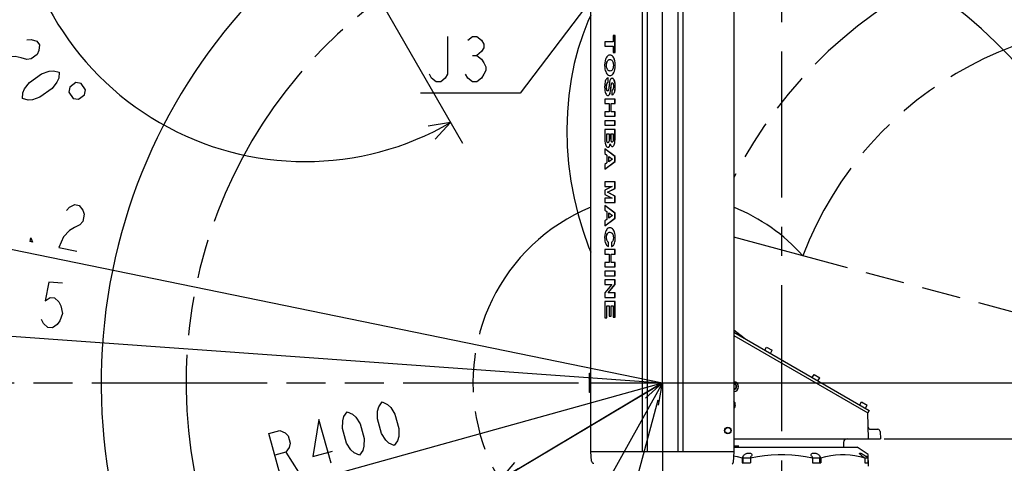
# Model space of a CAD drawing. Header units: millimetres. Extents: x 0 to 594, y 0 to 420.
# Tile 24 of 35: x 269 to 351, y 292 to 329. Entities that reach past the tile are written whole.
import ezdxf

# ---------------------------------------------------------------- set-up
doc = ezdxf.new("R2010")
doc.units = ezdxf.units.MM
doc.header["$LTSCALE"] = 32.67
doc.linetypes.add('CENTER', pattern=[0.6, 0.375, -0.075, 0.075, -0.075])
doc.linetypes.add('PHANTOM', pattern=[0.8, 0.45, -0.05, 0.1, -0.05, 0.1, -0.05])
doc.layers.get('0').update_dxf_attribs({"linetype": 'CONTINUOUS'})
for name, color, linetype in [('CRV', 7, 'CONTINUOUS'), ('DEFAULT_1', 7, 'CENTER'), ('DEFAULT_3', 7, 'PHANTOM'), ('DRA_ITEM', 7, 'CONTINUOUS'), ('DRIV_DIM', 7, 'CONTINUOUS')]:
    doc.layers.add(name, color=color, linetype=linetype)
doc.styles.get("Standard").update_dxf_attribs({"font": 'txt', "width": 0.8})
doc.dimstyles.new('DIMSTYLE_1', dxfattribs={"dimtxt": 3.8, "dimasz": 1.8, "dimexe": 0.18, "dimexo": 0.0625, "dimgap": 0.09, "dimtad": 1, "dimdec": 1, "dimlfac": 10, "dimdsep": 46, "dimtxsty": 'STANDARD', "dimblk": 'OPEN', "dimblk1": 'OPEN', "dimblk2": 'OPEN', "dimcen": 0.09, "dimadec": 0, "dimazin": 0, "dimtp": 0.1, "dimtm": 0.1, "dimtfac": 1, "dimtdec": 1, "dimtofl": 0, "dimtmove": 0, "dimatfit": 3, "dimldrblk": 'OPEN', "dimfxl": 1, "dimtolj": 1, "dimarcsym": 0})
doc.dimstyles.new('DIMSTYLE_2', dxfattribs={"dimtxt": 3.8, "dimasz": 1.8, "dimexe": 0.18, "dimexo": 0.0625, "dimgap": 0.09, "dimtad": 1, "dimdec": 3, "dimlfac": 10, "dimdsep": 46, "dimtxsty": 'STANDARD', "dimblk": 'OPEN', "dimblk1": 'OPEN', "dimblk2": 'OPEN', "dimcen": 0.09, "dimadec": 0, "dimazin": 0, "dimtp": 0.001, "dimtm": 0.001, "dimtfac": 1, "dimtdec": 3, "dimtofl": 0, "dimtmove": 0, "dimatfit": 3, "dimldrblk": 'OPEN', "dimfxl": 1, "dimtolj": 1, "dimarcsym": 0})
doc.dimstyles.new('DIMSTYLE_4', dxfattribs={"dimtxt": 3.8, "dimasz": 1.8, "dimexe": 0.18, "dimexo": 0.0625, "dimgap": 0.09, "dimtad": 1, "dimdec": 1, "dimlfac": 10, "dimdsep": 46, "dimtxsty": 'STANDARD', "dimblk": 'OPEN', "dimblk1": 'OPEN', "dimblk2": 'OPEN', "dimcen": 0.09, "dimadec": 0, "dimazin": 0, "dimtp": 0.1, "dimtm": 0.1, "dimtfac": 1, "dimtdec": 1, "dimtofl": 0, "dimtmove": 0, "dimatfit": 3, "dimldrblk": 'OPEN', "dimfxl": 1, "dimtolj": 1, "dimarcsym": 0})
doc.dimstyles.new('DIMSTYLE_6', dxfattribs={"dimtxt": 3.8, "dimasz": 1.8, "dimexe": 0.18, "dimexo": 0.0625, "dimgap": 0.09, "dimtad": 1, "dimdec": 3, "dimlfac": 10, "dimdsep": 46, "dimtxsty": 'STANDARD', "dimblk": 'OPEN', "dimblk1": 'OPEN', "dimblk2": 'OPEN', "dimcen": 0.09, "dimadec": 0, "dimazin": 0, "dimtp": 0.5, "dimtm": 0.5, "dimtfac": 1, "dimtdec": 3, "dimtofl": 0, "dimtmove": 0, "dimatfit": 3, "dimldrblk": 'OPEN', "dimfxl": 1, "dimtolj": 1, "dimarcsym": 0})
doc.dimstyles.new('DIMSTYLE_8', dxfattribs={"dimtxt": 3.8, "dimasz": 1.8, "dimexe": 0.18, "dimexo": 0.0625, "dimgap": 0.09, "dimtad": 1, "dimdec": 3, "dimlfac": 10, "dimdsep": 46, "dimtxsty": 'STANDARD', "dimblk": 'OPEN', "dimblk1": 'OPEN', "dimblk2": 'OPEN', "dimcen": 0.09, "dimadec": 0, "dimazin": 0, "dimtp": 0.001, "dimtm": 0.001, "dimtfac": 1, "dimtdec": 3, "dimtofl": 0, "dimtmove": 0, "dimatfit": 3, "dimldrblk": 'OPEN', "dimfxl": 1, "dimtolj": 1, "dimarcsym": 0})

# ---------------------------------------------------------------- blocks, each defined once
blk = doc.blocks.new('_OPEN')
at = {"color": 0, "linetype": 'BYBLOCK'}
for p, q in [((0, 0), (-1, 0.342)), ((-1, -0.342), (0, 0)), ((-1, 0), (0, 0))]:
    blk.add_line(p, q, dxfattribs=at)
blk = doc.blocks.new('*D0')
at = {"layer": 'DRIV_DIM', "color": 2, "linetype": 'CONTINUOUS'}
for p, q in [((244.556, 299.887), (244.556, 402.206)), ((244.556, 400.206), (288.615, 400.206)), ((332.674, 400.206), (288.615, 400.206))]:
    blk.add_line(p, q, dxfattribs=at)
at = {"layer": 'DRIV_DIM', "color": 2, "linetype": 'CONTINUOUS', "xscale": 1.8, "yscale": 1.8, "zscale": 1.8, "rotation": 180}
blk.add_blockref('_OPEN', (244.556, 400.206), dxfattribs=at)
at = {"layer": 'DRIV_DIM', "color": 2, "linetype": 'CONTINUOUS', "xscale": 1.8, "yscale": 1.8, "zscale": 1.8}
blk.add_blockref('_OPEN', (332.674, 400.206), dxfattribs=at)
blk = doc.blocks.new('*D2')
at = {"layer": 'DRIV_DIM', "color": 2, "linetype": 'CONTINUOUS'}
for p, q in [((321.174, 376.505), (230.996, 376.505)), ((232.996, 376.505), (232.996, 321.446)), ((232.996, 266.387), (232.996, 321.446)), ((243.056, 266.387), (230.996, 266.387))]:
    blk.add_line(p, q, dxfattribs=at)
at = {"layer": 'DRIV_DIM', "color": 2, "linetype": 'CONTINUOUS', "xscale": 1.8, "yscale": 1.8, "zscale": 1.8}
for p, rotation in [((232.996, 376.505), 90), ((232.996, 266.387), 270)]:
    blk.add_blockref('_OPEN', p, dxfattribs=dict(at, rotation=rotation))
blk = doc.blocks.new('*D8')
at = {"layer": 'DRIV_DIM', "color": 2, "linetype": 'CONTINUOUS'}
blk.add_line((246.146, 314.069), (322.674, 298.387), dxfattribs=at)
at = {"layer": 'DRIV_DIM', "color": 2, "linetype": 'CONTINUOUS', "xscale": 1.8, "yscale": 1.8, "zscale": 1.8, "rotation": 168.419133}
blk.add_blockref('_OPEN', (246.146, 314.069), dxfattribs=at)
blk = doc.blocks.new('*D9')
at = {"layer": 'DRIV_DIM', "color": 2, "linetype": 'CONTINUOUS'}
for p, q in [((400.792, 381.394), (400.792, 402.206)), ((332.674, 400.206), (366.733, 400.206)), ((400.792, 400.206), (366.733, 400.206)), ((400.792, 299.887), (400.792, 369.379))]:
    blk.add_line(p, q, dxfattribs=at)
at = {"layer": 'DRIV_DIM', "color": 2, "linetype": 'CONTINUOUS', "xscale": 1.8, "yscale": 1.8, "zscale": 1.8, "rotation": 180}
blk.add_blockref('_OPEN', (332.674, 400.206), dxfattribs=at)
at = {"layer": 'DRIV_DIM', "color": 2, "linetype": 'CONTINUOUS', "xscale": 1.8, "yscale": 1.8, "zscale": 1.8}
blk.add_blockref('_OPEN', (400.792, 400.206), dxfattribs=at)
blk = doc.blocks.new('*D27')
at = {"layer": 'DRIV_DIM', "color": 2, "linetype": 'CONTINUOUS'}
for p, q in [((322.674, 299.887), (322.674, 359.653)), ((324.174, 298.387), (383.94, 298.387))]:
    blk.add_line(p, q, dxfattribs=at)
for points in [[(324.483, 358.242), (322.674, 357.653), (324.464, 357.01)], [(381.297, 300.177), (381.94, 298.387), (382.529, 300.196)]]:
    blk.add_lwpolyline(points, dxfattribs=at)
for start, end in [(45, 90), (0, 45)]:
    blk.add_arc((322.674, 298.387), 59.266, start, end, dxfattribs=at)
blk = doc.blocks.new('*D31')
at = {"layer": 'DRIV_DIM', "color": 2, "linetype": 'CONTINUOUS'}
for p, q in [((291.174, 341.387), (266.237, 341.387)), ((293.424, 340.088), (305.892, 318.492))]:
    blk.add_line(p, q, dxfattribs=at)
for points in [[(268.919, 339.611), (268.237, 341.387), (267.689, 339.565)], [(303.589, 318.838), (304.892, 320.224), (303.013, 319.926)]]:
    blk.add_lwpolyline(points, dxfattribs=at)
for start, end in [(180, 240), (240, 300)]:
    blk.add_arc((292.674, 341.387), 24.436, start, end, dxfattribs=at)
blk = doc.blocks.new('*D38')
at = {"layer": 'DRIV_DIM', "color": 2, "linetype": 'CONTINUOUS'}
blk.add_line((252.707, 303.395), (322.674, 298.387), dxfattribs=at)
at = {"layer": 'DRIV_DIM', "color": 2, "linetype": 'CONTINUOUS', "xscale": 1.8, "yscale": 1.8, "zscale": 1.8, "rotation": 175.905616}
blk.add_blockref('_OPEN', (252.707, 303.395), dxfattribs=at)
blk = doc.blocks.new('*D39')
at = {"layer": 'DRIV_DIM', "color": 2, "linetype": 'CONTINUOUS'}
blk.add_line((284.133, 287.683), (322.674, 298.387), dxfattribs=at)
at = {"layer": 'DRIV_DIM', "color": 2, "linetype": 'CONTINUOUS', "xscale": 1.8, "yscale": 1.8, "zscale": 1.8, "rotation": 195.521793}
blk.add_blockref('_OPEN', (284.133, 287.683), dxfattribs=at)
blk = doc.blocks.new('*D40')
at = {"layer": 'DRIV_DIM', "color": 2, "linetype": 'CONTINUOUS'}
for p, q in [((322.674, 298.387), (294.308, 281.48)), ((309.012, 290.244), (322.674, 298.387))]:
    blk.add_line(p, q, dxfattribs=at)
at = {"layer": 'DRIV_DIM', "color": 2, "linetype": 'CONTINUOUS', "xscale": 1.8, "yscale": 1.8, "zscale": 1.8, "rotation": 210.796434}
blk.add_blockref('_OPEN', (309.012, 290.244), dxfattribs=at)
blk = doc.blocks.new('*D42')
at = {"layer": 'DRIV_DIM', "color": 2, "linetype": 'CONTINUOUS'}
for p, q in [((341.298, 293.687), (403.312, 293.687)), ((401.312, 293.687), (401.312, 280.037)), ((401.312, 266.387), (401.312, 280.037)), ((417.953, 266.387), (399.312, 266.387))]:
    blk.add_line(p, q, dxfattribs=at)
at = {"layer": 'DRIV_DIM', "color": 2, "linetype": 'CONTINUOUS', "xscale": 1.8, "yscale": 1.8, "zscale": 1.8}
for p, rotation in [((401.312, 293.687), 90), ((401.312, 266.387), 270)]:
    blk.add_blockref('_OPEN', p, dxfattribs=dict(at, rotation=rotation))
blk = doc.blocks.new('*D43')
at = {"layer": 'DRIV_DIM', "color": 2, "linetype": 'CONTINUOUS'}
for p, q in [((331.876, 298.387), (411.127, 298.387)), ((409.127, 298.387), (409.127, 282.387)), ((409.127, 266.387), (409.127, 282.387)), ((417.953, 266.387), (407.127, 266.387))]:
    blk.add_line(p, q, dxfattribs=at)
at = {"layer": 'DRIV_DIM', "color": 2, "linetype": 'CONTINUOUS', "xscale": 1.8, "yscale": 1.8, "zscale": 1.8}
for p, rotation in [((409.127, 298.387), 90), ((409.127, 266.387), 270)]:
    blk.add_blockref('_OPEN', p, dxfattribs=dict(at, rotation=rotation))
blk = doc.blocks.new('*D44')
at = {"layer": 'DRIV_DIM', "color": 2, "linetype": 'CONTINUOUS'}
for p, q in [((328.674, 338.387), (411.127, 338.387)), ((409.127, 338.387), (409.127, 318.387)), ((409.127, 298.387), (409.127, 318.387)), ((331.876, 298.387), (411.127, 298.387))]:
    blk.add_line(p, q, dxfattribs=at)
at = {"layer": 'DRIV_DIM', "color": 2, "linetype": 'CONTINUOUS', "xscale": 1.8, "yscale": 1.8, "zscale": 1.8}
for p, rotation in [((409.127, 338.387), 90), ((409.127, 298.387), 270)]:
    blk.add_blockref('_OPEN', p, dxfattribs=dict(at, rotation=rotation))
blk = doc.blocks.new('*D48')
at = {"layer": 'DRIV_DIM', "color": 2, "linetype": 'CONTINUOUS'}
for p, q in [((322.674, 299.887), (322.674, 347.511)), ((322.286, 296.938), (309.96, 250.936))]:
    blk.add_line(p, q, dxfattribs=at)
for points in [[(320.886, 344.861), (322.674, 345.511), (320.862, 346.092)], [(308.577, 252.776), (310.477, 252.868), (308.918, 253.959)]]:
    blk.add_lwpolyline(points, dxfattribs=at)
for start, end in [(90, 172.5), (172.5, 255)]:
    blk.add_arc((322.674, 298.387), 47.124, start, end, dxfattribs=at)

msp = doc.modelspace()

# ---------------------------------------------------------------- linework, layer by layer
at = {"color": 7, "linetype": 'CONTINUOUS'}
for p, q in [((316.67391, 292.63681), (316.67391, 342.63681)), ((320.96391, 342.63681), (320.96391, 292.63681)), ((321.38391, 342.63681), (321.38391, 292.63681)), ((323.96391, 342.63681), (323.96391, 292.63681)), ((324.38391, 342.63681), (324.38391, 292.63681)), ((328.67391, 342.63681), (328.67391, 292.63681)), ((318.54006, 327.54209), (318.54006, 327.00697)), ((318.69921, 327.54209), (318.54006, 327.54209)), ((318.69214, 326.10282), (318.69214, 327.54209)), ((318.69921, 326.10282), (318.69921, 327.54209)), ((317.84361, 327.00697), (317.84361, 326.63793)), ((318.54006, 327.00697), (317.84361, 327.00697)), ((317.84361, 326.63793), (318.54006, 326.63793)), ((318.54006, 326.63793), (318.54006, 326.10282)), ((318.34221, 325.87756), (318.26183, 325.88754)), ((318.54006, 326.10282), (318.69921, 326.10282)), ((318.02824, 325.31864), (318.05806, 325.38442)), ((318.63534, 325.54482), (318.58717, 325.65474)), ((318.08972, 324.63471), (318.05632, 324.6836)), ((318.3327, 324.55206), (318.27565, 324.54546)), ((318.55696, 324.3377), (318.60128, 324.41629)), ((317.99858, 323.3993), (318.01292, 323.46566)), ((318.07968, 323.57737), (318.11567, 323.59948)), ((318.1086, 323.59948), (318.1086, 323.96852)), ((318.11567, 323.96852), (318.1086, 323.96852)), ((318.11567, 323.59948), (318.1086, 323.59948)), ((318.11567, 323.59948), (318.11567, 323.96852)), ((318.37874, 323.34821), (318.38902, 323.4213)), ((318.41185, 323.51097), (318.42609, 323.54062)), ((318.41902, 323.54062), (318.4301, 323.55511)), ((318.42609, 323.54062), (318.43717, 323.55511)), ((318.49158, 323.92887), (318.44847, 323.93531)), ((318.66544, 323.67517), (318.63799, 323.75694)), ((318.01923, 322.92218), (318.00504, 322.95877)), ((318.08374, 322.87188), (318.07055, 322.87417)), ((318.09913, 322.87481), (318.08037, 322.87124)), ((318.20883, 322.54694), (318.23579, 322.5817)), ((318.26443, 322.63827), (318.27841, 322.67606)), ((318.43637, 322.92044), (318.43637, 322.5514)), ((318.54207, 322.59239), (318.5719, 322.62152)), ((318.62546, 322.70535), (318.64773, 322.75598)), ((317.84361, 322.19835), (317.84361, 321.8293)), ((318.69921, 322.19835), (317.84361, 322.19835)), ((317.84361, 321.8293), (318.2169, 321.8293)), ((318.2169, 321.8293), (318.2169, 321.12689)), ((318.36898, 321.12689), (318.36898, 321.8293)), ((318.36898, 321.8293), (318.69921, 321.8293)), ((318.37605, 321.12689), (318.37605, 321.8293)), ((318.69214, 321.8293), (318.69214, 322.19835)), ((318.69921, 321.8293), (318.69921, 322.19835)), ((317.84361, 321.12689), (317.84361, 320.75785)), ((318.2169, 321.12689), (317.84361, 321.12689)), ((318.69921, 321.12689), (318.36898, 321.12689)), ((318.69214, 320.75785), (318.69214, 321.12689)), ((318.69921, 320.75785), (318.69921, 321.12689)), ((317.84361, 320.75785), (318.69921, 320.75785)), ((317.84361, 320.38266), (317.84361, 320.01361)), ((318.69921, 320.38266), (317.84361, 320.38266)), ((317.84361, 320.01361), (318.69921, 320.01361)), ((318.69214, 320.01361), (318.69214, 320.38266)), ((318.69921, 320.01361), (318.69921, 320.38266)), ((317.84361, 319.64334), (317.84361, 318.84621)), ((318.69921, 319.64334), (317.84361, 319.64334)), ((317.99569, 318.89295), (317.99569, 319.2743)), ((317.99569, 319.2743), (318.20307, 319.2743)), ((318.00276, 318.89295), (318.00276, 319.2743)), ((318.20307, 319.2743), (318.20307, 318.89911)), ((318.35515, 318.89418), (318.35515, 319.2743)), ((318.35515, 319.2743), (318.54006, 319.2743)), ((318.36222, 318.89418), (318.36222, 319.2743)), ((318.54006, 319.2743), (318.54006, 318.83883)), ((318.69214, 318.81423), (318.69214, 319.64334)), ((318.69921, 318.81423), (318.69921, 319.64334)), ((318.01345, 318.62339), (318.00593, 318.65543)), ((318.05778, 318.5443), (318.03961, 318.56614)), ((318.09964, 318.52892), (318.08439, 318.53188)), ((318.11635, 318.53019), (318.09938, 318.5276)), ((318.36793, 318.68104), (318.36233, 318.7132)), ((318.40393, 318.605), (318.39087, 318.62355)), ((318.44777, 318.58478), (318.43722, 318.58646)), ((318.46678, 318.58818), (318.44444, 318.58419)), ((318.6072, 318.3021), (318.63743, 318.36181)), ((317.84361, 318.00971), (317.84361, 317.61853)), ((318.69214, 317.36758), (317.84361, 318.00971)), ((317.85068, 318.00971), (317.84361, 318.00971)), ((317.84361, 317.61853), (318.02219, 317.49305)), ((318.69921, 317.36758), (317.85068, 318.00971)), ((318.02219, 317.49305), (318.02219, 316.83739)), ((318.19275, 318.1931), (318.21878, 318.2213)), ((317.84361, 316.30842), (318.69214, 316.95056)), ((318.02219, 316.83739), (317.84361, 316.71191)), ((317.84361, 316.71191), (317.84361, 316.30842)), ((317.85068, 316.30842), (318.69921, 316.95056)), ((318.17427, 316.94195), (318.17427, 317.38726)), ((318.17427, 317.38726), (318.49052, 317.16706)), ((318.49052, 317.16706), (318.17427, 316.94195)), ((318.18134, 316.94698), (318.18134, 317.38234)), ((318.69214, 316.95056), (318.69214, 317.36758)), ((318.69921, 317.36758), (318.69214, 317.36758)), ((318.69921, 316.95056), (318.69214, 316.95056)), ((318.69921, 316.95056), (318.69921, 317.36758)), ((317.85068, 316.30842), (317.84361, 316.30842)), ((317.84361, 315.23943), (317.84361, 314.87039)), ((318.69921, 315.23943), (317.84361, 315.23943)), ((318.69214, 314.68833), (318.69214, 315.23943)), ((318.69921, 314.68833), (318.69921, 315.23943)), ((318.46114, 314.87039), (317.84361, 314.55793)), ((317.84361, 314.87039), (318.46114, 314.87039)), ((317.84361, 314.55793), (317.84361, 314.18889)), ((317.84361, 314.18889), (318.46114, 313.87643)), ((318.06885, 314.37341), (318.69214, 314.68833)), ((318.69214, 314.05849), (318.06885, 314.37341)), ((318.07592, 314.37341), (318.06885, 314.37341)), ((318.07592, 314.37341), (318.69921, 314.68833)), ((318.69921, 314.05849), (318.07592, 314.37341)), ((318.69921, 314.68833), (318.69214, 314.68833)), ((317.84361, 313.87643), (317.84361, 313.50739)), ((318.46114, 313.87643), (317.84361, 313.87643)), ((317.84361, 313.50739), (318.69921, 313.50739)), ((318.69214, 313.50739), (318.69214, 314.05849)), ((318.69921, 314.05849), (318.69214, 314.05849)), ((318.69921, 313.50739), (318.69921, 314.05849)), ((317.84361, 313.2712), (317.84361, 312.88002)), ((318.69214, 312.62907), (317.84361, 313.2712)), ((317.85068, 313.2712), (317.84361, 313.2712)), ((317.84361, 312.88002), (318.02219, 312.75454)), ((318.69921, 312.62907), (317.85068, 313.2712)), ((318.02219, 312.75454), (318.02219, 312.09888)), ((318.17427, 312.20344), (318.17427, 312.64875)), ((318.17427, 312.64875), (318.49052, 312.42856)), ((318.18134, 312.20847), (318.18134, 312.64383)), ((318.69214, 312.21205), (318.69214, 312.62907)), ((318.69921, 312.62907), (318.69214, 312.62907)), ((318.69921, 312.21205), (318.69921, 312.62907)), ((317.84361, 311.56991), (318.69214, 312.21205)), ((318.02219, 312.09888), (317.84361, 311.9734)), ((317.84361, 311.9734), (317.84361, 311.56991)), ((317.85068, 311.56991), (318.69921, 312.21205)), ((318.49052, 312.42856), (318.17427, 312.20344)), ((318.69921, 312.21205), (318.69214, 312.21205)), ((317.85068, 311.56991), (317.84361, 311.56991)), ((318.02876, 310.84384), (318.05853, 310.90348)), ((318.34387, 311.383), (318.26241, 311.39278)), ((318.63586, 311.06526), (318.5873, 311.17135)), ((318.03082, 310.30922), (318.0124, 310.35084)), ((318.13855, 309.82188), (318.13855, 310.19093)), ((318.14562, 310.19093), (318.13855, 310.19093)), ((318.14562, 309.82188), (318.14562, 310.19093)), ((318.4116, 310.18724), (318.4116, 309.81819)), ((318.65635, 310.10596), (318.68424, 310.21307)), ((317.84361, 309.56232), (317.84361, 309.19328)), ((318.69921, 309.56232), (317.84361, 309.56232)), ((317.84361, 309.19328), (318.2169, 309.19328)), ((318.14562, 309.82188), (318.13855, 309.82188)), ((318.2169, 309.19328), (318.2169, 308.49087)), ((318.36898, 308.49087), (318.36898, 309.19328)), ((318.36898, 309.19328), (318.69921, 309.19328)), ((318.37605, 308.49087), (318.37605, 309.19328)), ((318.55757, 309.91217), (318.58966, 309.95626)), ((318.69214, 309.19328), (318.69214, 309.56232)), ((318.69921, 309.19328), (318.69921, 309.56232)), ((317.84361, 308.49087), (317.84361, 308.12183)), ((318.2169, 308.49087), (317.84361, 308.49087)), ((318.69921, 308.49087), (318.36898, 308.49087)), ((318.69214, 308.12183), (318.69214, 308.49087)), ((318.69921, 308.12183), (318.69921, 308.49087)), ((317.84361, 308.12183), (318.69921, 308.12183)), ((317.84361, 307.74663), (317.84361, 307.37759)), ((318.69921, 307.74663), (317.84361, 307.74663)), ((318.69214, 307.37759), (318.69214, 307.74663)), ((318.69921, 307.37759), (318.69921, 307.74663)), ((317.84361, 307.37759), (318.69921, 307.37759)), ((317.84361, 307.01839), (317.84361, 306.64934)), ((318.69921, 307.01839), (317.84361, 307.01839)), ((318.69214, 306.63212), (318.69214, 307.01839)), ((318.69921, 306.63212), (318.69921, 307.01839)), ((318.426, 306.64934), (317.84361, 305.93955)), ((317.84361, 306.64934), (318.426, 306.64934)), ((317.84361, 305.93955), (317.84361, 305.55944)), ((318.11148, 305.92848), (318.69214, 306.63212)), ((318.69921, 305.92848), (318.11148, 305.92848)), ((318.11855, 305.92848), (318.69921, 306.63212)), ((318.69921, 306.63212), (318.69214, 306.63212)), ((318.69214, 305.55944), (318.69214, 305.92848)), ((318.69921, 305.55944), (318.69921, 305.92848)), ((317.84361, 305.55944), (318.69921, 305.55944)), ((317.84361, 305.20516), (317.84361, 303.84831)), ((318.69921, 305.20516), (317.84361, 305.20516)), ((318.69214, 303.89014), (318.69214, 305.20516)), ((318.69921, 303.89014), (318.69921, 305.20516)), ((317.99569, 303.84831), (317.99569, 304.83612)), ((317.99569, 304.83612), (318.21344, 304.83612)), ((318.00276, 303.84831), (318.00276, 304.83612)), ((318.21344, 304.83612), (318.21344, 303.97256)), ((318.36552, 303.97256), (318.36552, 304.83612)), ((318.36552, 304.83612), (318.54006, 304.83612)), ((318.37259, 303.97256), (318.37259, 304.83612)), ((318.54006, 304.83612), (318.54006, 303.89014)), ((317.84361, 303.84831), (318.00276, 303.84831)), ((318.21344, 303.97256), (318.37259, 303.97256)), ((318.54006, 303.89014), (318.69921, 303.89014)), ((329.5307, 302.13699), (328.67391, 302.7932)), ((328.67391, 302.63166), (340.0312, 296.07453)), ((328.67391, 302.36608), (339.91661, 295.87511)), ((331.27309, 301.13103), (331.42309, 301.39083)), ((331.42309, 301.39083), (331.8994, 301.11583)), ((331.7494, 300.85603), (331.8994, 301.11583)), ((316.55391, 297.58681), (316.55391, 299.18681)), ((335.25681, 298.83103), (335.40681, 299.09083)), ((335.40681, 299.09083), (335.88312, 298.81583)), ((335.73312, 298.55603), (335.88312, 298.81583)), ((316.55391, 298.38681), (316.67391, 298.38681)), ((339.24052, 296.53103), (339.39052, 296.79083)), ((339.39052, 296.79083), (339.86684, 296.51583)), ((339.71684, 296.25603), (339.86684, 296.51583)), ((340.0312, 296.07453), (339.9162, 295.87534)), ((339.97391, 293.68681), (339.91661, 295.87511)), ((340.14779, 294.48681), (340.75813, 294.48681)), ((328.67391, 293.68681), (340.97391, 293.68681)), ((340.95806, 294.29204), (340.97391, 293.68681)), ((329.0878, 293.08681), (328.67391, 293.08681)), ((328.67391, 292.98681), (339.02391, 292.98681)), ((337.88459, 293.39466), (337.87391, 292.98681)), ((339.96222, 292.38201), (339.02391, 292.98681)), ((316.71638, 291.82634), (316.67391, 292.63681)), ((316.67391, 292.63681), (328.67391, 292.63681)), ((328.67391, 292.63681), (328.6256, 291.71495)), ((329.44842, 292.23922), (329.36283, 292.09131)), ((329.36283, 292.09131), (329.36531, 291.68681)), ((329.45378, 292.08681), (330.06866, 292.08681)), ((329.45378, 291.68681), (329.45378, 292.08681)), ((330.06878, 292.09131), (330.05821, 291.68681)), ((330.06878, 292.09131), (330.15915, 292.23922)), ((335.18867, 292.23922), (335.27903, 292.09131)), ((335.27903, 292.09131), (335.2896, 291.68681)), ((335.27915, 292.08681), (335.89403, 292.08681)), ((335.89403, 291.68681), (335.89403, 292.08681)), ((335.98499, 292.09131), (335.8994, 292.23922)), ((335.98499, 292.09131), (335.98251, 291.68681)), ((339.45581, 292.23922), (339.66919, 292.09131)), ((339.66919, 292.09131), (339.68166, 291.68681)), ((339.66933, 292.08681), (339.953, 292.08681)), ((339.96161, 292.09131), (339.7502, 292.23922)), ((339.953, 291.68681), (339.953, 292.08681)), ((339.97391, 291.38681), (339.95647, 292.38571)), ((329.36531, 291.68681), (330.05821, 291.68681)), ((335.2896, 291.68681), (335.98251, 291.68681)), ((339.68166, 291.68681), (339.96867, 291.68681))]:
    msp.add_line(p, q, dxfattribs=at)
for points in [[(316.67391, 329.23614), (316.41851, 328.69084), (315.98584, 327.59452), (315.60505, 326.43055), (315.27619, 325.17917), (315.01101, 323.85961), (314.8175, 322.49524), (314.69865, 321.09862), (314.65572, 319.6742), (314.69009, 318.22795), (314.80269, 316.77185), (314.99315, 315.31934), (315.25963, 313.88376), (315.59907, 312.47829), (316.0074, 311.11428), (316.48162, 309.7968), (316.67391, 309.34386)], [(318.26183, 325.88754), (318.18531, 325.87774), (318.11864, 325.85041), (318.0581, 325.80607), (318.00112, 325.74198), (317.94602, 325.65166)], [(318.59424, 325.65474), (318.53872, 325.74263), (318.48077, 325.80578), (318.41856, 325.85), (318.34928, 325.87756), (318.2689, 325.88754)], [(318.58717, 325.65474), (318.53165, 325.74263), (318.4737, 325.80578), (318.41148, 325.85), (318.34221, 325.87756)], [(317.94602, 325.65166), (317.8987, 325.54), (317.86148, 325.40579), (317.8358, 325.23961), (317.82576, 325.02768)], [(317.82576, 325.02768), (317.83293, 324.8544), (317.85168, 324.71305), (317.8793, 324.59518), (317.91451, 324.49479), (317.9571, 324.40768)], [(317.97783, 325.03998), (317.98357, 325.15202), (317.99861, 325.24269), (318.02117, 325.31864), (318.05099, 325.38442)], [(318.05632, 324.6836), (318.02445, 324.75087), (318.00023, 324.82932), (317.98403, 324.92343), (317.97783, 325.03998)], [(317.98491, 325.03998), (317.99064, 325.15202), (318.00568, 325.24269), (318.02824, 325.31864)], [(318.06339, 324.6836), (318.03153, 324.75087), (318.0073, 324.82932), (317.9911, 324.92343), (317.98491, 325.03998)], [(318.05099, 325.38442), (318.08177, 325.43131), (318.11641, 325.46727), (318.15638, 325.49406), (318.20404, 325.51177), (318.26298, 325.5185)], [(318.05806, 325.38442), (318.08884, 325.43131), (318.12349, 325.46727), (318.16345, 325.49406), (318.21111, 325.51177), (318.26307, 325.5177)], [(318.26298, 325.5185), (318.32594, 325.51136), (318.37611, 325.49273), (318.41747, 325.46487), (318.4528, 325.42783), (318.48375, 325.37984)], [(318.48375, 325.37984), (318.51426, 325.31121), (318.5374, 325.23214), (318.55273, 325.13898), (318.5585, 325.02645)], [(318.5585, 325.02645), (318.5527, 324.91377), (318.53748, 324.8222), (318.51477, 324.74571), (318.48507, 324.6802)], [(318.59421, 324.41629), (318.64077, 324.53168), (318.67687, 324.66692), (318.70125, 324.8292), (318.71058, 325.02891)], [(318.71765, 325.02891), (318.7072, 325.24356), (318.68064, 325.41089), (318.64241, 325.54482), (318.59424, 325.65474)], [(318.60128, 324.41629), (318.64784, 324.53168), (318.68394, 324.66692), (318.70832, 324.8292), (318.71765, 325.02891)], [(318.71058, 325.02891), (318.70013, 325.24356), (318.67357, 325.41089), (318.63534, 325.54482)], [(317.9571, 324.40768), (318.01712, 324.31825), (318.07759, 324.25508), (318.14023, 324.21184), (318.20733, 324.18564), (318.28199, 324.17642)], [(318.27574, 324.54625), (318.22415, 324.55213), (318.17551, 324.56999), (318.13374, 324.59745), (318.09679, 324.63471), (318.06339, 324.6836)], [(318.27565, 324.54546), (318.21708, 324.55213), (318.16844, 324.56999), (318.12667, 324.59745), (318.08972, 324.63471)], [(318.28199, 324.17642), (318.34714, 324.18352), (318.4043, 324.20326), (318.45601, 324.23472), (318.5041, 324.2787), (318.54989, 324.3377), (318.59421, 324.41629)], [(318.28906, 324.17642), (318.35421, 324.18352), (318.41137, 324.20326), (318.46308, 324.23472), (318.51117, 324.2787), (318.55696, 324.3377)], [(318.48507, 324.6802), (318.45386, 324.63259), (318.41908, 324.59635), (318.3794, 324.56958), (318.3327, 324.55206)], [(317.85513, 323.60317), (317.83959, 323.49946), (317.8293, 323.37054), (317.82576, 323.2206)], [(317.94014, 323.85111), (317.90891, 323.78849), (317.88029, 323.70796), (317.85513, 323.60317)], [(318.1086, 323.96852), (318.04898, 323.94987), (318.00349, 323.92315), (317.96816, 323.89023), (317.94014, 323.85111)], [(317.97783, 323.20337), (317.98159, 323.31349), (317.99151, 323.3993), (318.00585, 323.46566)], [(317.98491, 323.20337), (317.98866, 323.31349), (317.99858, 323.3993)], [(318.00585, 323.46566), (318.02299, 323.51228), (318.0449, 323.54858), (318.07261, 323.57737), (318.1086, 323.59948)], [(318.01292, 323.46566), (318.03006, 323.51228), (318.05197, 323.54858), (318.07968, 323.57737)], [(318.1908, 323.27358), (318.18285, 323.20207), (318.17431, 323.12832), (318.16526, 323.05228)], [(318.25076, 323.69557), (318.23737, 323.63137), (318.22302, 323.53964), (318.20756, 323.4205), (318.1908, 323.27358)], [(318.31191, 323.85052), (318.29151, 323.81387), (318.27102, 323.76335), (318.25076, 323.69557)], [(318.36839, 323.90953), (318.34809, 323.89352), (318.32954, 323.87421), (318.31191, 323.85052)], [(318.35247, 323.17155), (318.36185, 323.26503), (318.37167, 323.34821), (318.38195, 323.4213)], [(318.35954, 323.17155), (318.36892, 323.26503), (318.37874, 323.34821)], [(318.44847, 323.93531), (318.42096, 323.93242), (318.39427, 323.92384), (318.36839, 323.90953)], [(318.38195, 323.4213), (318.39225, 323.47213), (318.40478, 323.51097), (318.41902, 323.54062)], [(318.38902, 323.4213), (318.39932, 323.47213), (318.41185, 323.51097)], [(318.4301, 323.55511), (318.44236, 323.56333), (318.45711, 323.56627)], [(318.43717, 323.55511), (318.44943, 323.56333), (318.45738, 323.56491)], [(318.64506, 323.75694), (318.60886, 323.83057), (318.5731, 323.87914), (318.53699, 323.91046), (318.49865, 323.92887), (318.45554, 323.93531)], [(318.45711, 323.56627), (318.47493, 323.56248), (318.49221, 323.5506), (318.5101, 323.52764), (318.52854, 323.48877)], [(318.63799, 323.75694), (318.60179, 323.83057), (318.56603, 323.87914), (318.52992, 323.91046), (318.49158, 323.92887)], [(318.52854, 323.48877), (318.54333, 323.43649), (318.55417, 323.36033), (318.5585, 323.25258)], [(318.5585, 323.25258), (318.55474, 323.15824), (318.54507, 323.08693), (318.53142, 323.03361)], [(318.64066, 322.75598), (318.66706, 322.83902), (318.68922, 322.94716), (318.70481, 323.08771), (318.71058, 323.26242)], [(318.71765, 323.26242), (318.71148, 323.43477), (318.69537, 323.57011), (318.67251, 323.67517), (318.64506, 323.75694)], [(318.64773, 322.75598), (318.67413, 322.83902), (318.69629, 322.94716), (318.71188, 323.08771), (318.71765, 323.26242)], [(318.71058, 323.26242), (318.70441, 323.43477), (318.6883, 323.57011), (318.66544, 323.67517)], [(317.82576, 323.2206), (317.83202, 323.0332), (317.84883, 322.88537), (317.87273, 322.77305), (317.9012, 322.6879)], [(317.9012, 322.6879), (317.93906, 322.61131), (317.97653, 322.56064), (318.01428, 322.52795), (318.05407, 322.50883), (318.09823, 322.50219)], [(318.00504, 322.95877), (317.99112, 323.01699), (317.98148, 323.09647), (317.97783, 323.20337)], [(318.01211, 322.95877), (317.99819, 323.01699), (317.98855, 323.09647), (317.98491, 323.20337)], [(318.07055, 322.87417), (318.05543, 322.88269), (318.04086, 322.89784), (318.0263, 322.92218), (318.01211, 322.95877)], [(318.08037, 322.87124), (318.06348, 322.87417), (318.04836, 322.88269), (318.03378, 322.89784), (318.01923, 322.92218)], [(318.09823, 322.50219), (318.13862, 322.50776), (318.17227, 322.52285), (318.20176, 322.54694), (318.22872, 322.5817)], [(318.14121, 322.92941), (318.12844, 322.90185), (318.11459, 322.88471), (318.09913, 322.87481)], [(318.1053, 322.50219), (318.14569, 322.50776), (318.17934, 322.52285), (318.20883, 322.54694)], [(318.16526, 323.05228), (318.15758, 322.99844), (318.1495, 322.95814), (318.14121, 322.92941)], [(318.22872, 322.5817), (318.24305, 322.60702), (318.25736, 322.63827), (318.27134, 322.67606)], [(318.23579, 322.5817), (318.25012, 322.60702), (318.26443, 322.63827)], [(318.27134, 322.67606), (318.29402, 322.75921), (318.31573, 322.87187), (318.33517, 323.00931), (318.35247, 323.17155)], [(318.27841, 322.67606), (318.30109, 322.75921), (318.3228, 322.87187), (318.34224, 323.00931), (318.35954, 323.17155)], [(318.53142, 323.03361), (318.51635, 322.99791), (318.49671, 322.968), (318.47094, 322.94224), (318.43637, 322.92044)], [(318.43637, 322.5514), (318.49374, 322.56821), (318.535, 322.59239), (318.56483, 322.62152)], [(318.44344, 322.5514), (318.50081, 322.56821), (318.54207, 322.59239)], [(318.56483, 322.62152), (318.59331, 322.66104), (318.61839, 322.70535), (318.64066, 322.75598)], [(318.5719, 322.62152), (318.60038, 322.66104), (318.62546, 322.70535)], [(317.84361, 318.84621), (317.84947, 318.6554), (317.86517, 318.50873), (317.88729, 318.40177), (317.91332, 318.32463)], [(317.91332, 318.32463), (317.9477, 318.25732), (317.98217, 318.21214), (318.01753, 318.18244), (318.05544, 318.16478), (318.09823, 318.15856)], [(318.00593, 318.65543), (318.0004, 318.70611), (317.99686, 318.78618), (317.99569, 318.89295)], [(318.013, 318.65543), (318.00747, 318.70611), (318.00393, 318.78618), (318.00276, 318.89295)], [(318.04668, 318.56614), (318.03157, 318.59397), (318.02052, 318.62339), (318.013, 318.65543)], [(318.03961, 318.56614), (318.0245, 318.59397), (318.01345, 318.62339)], [(318.08439, 318.53188), (318.06485, 318.5443), (318.04668, 318.56614)], [(318.09938, 318.5276), (318.07732, 318.53188), (318.05778, 318.5443)], [(318.16193, 318.57135), (318.14685, 318.55086), (318.13185, 318.53773), (318.11635, 318.53019)], [(318.19532, 318.6864), (318.18796, 318.63862), (318.17664, 318.60131), (318.16193, 318.57135)], [(318.20307, 318.89911), (318.20213, 318.81646), (318.19946, 318.7456), (318.19532, 318.6864)], [(318.21171, 318.2213), (318.2314, 318.25224), (318.25129, 318.29665), (318.27087, 318.35797), (318.28948, 318.44026)], [(318.21878, 318.2213), (318.23847, 318.25224), (318.25836, 318.29665), (318.27794, 318.35797), (318.29383, 318.42824)], [(318.28948, 318.44026), (318.3201, 318.35569), (318.3505, 318.29736), (318.38, 318.25864), (318.40896, 318.23401), (318.43854, 318.21993), (318.47036, 318.21515)], [(318.36233, 318.7132), (318.35827, 318.76348), (318.35591, 318.8238), (318.35515, 318.89418)], [(318.3694, 318.7132), (318.36534, 318.76348), (318.36299, 318.8238), (318.36222, 318.89418)], [(318.39087, 318.62355), (318.37725, 318.65165), (318.36793, 318.68104)], [(318.39794, 318.62355), (318.38432, 318.65165), (318.375, 318.68104), (318.3694, 318.7132)], [(318.43722, 318.58646), (318.42398, 318.59317), (318.411, 318.605), (318.39794, 318.62355)], [(318.44444, 318.58419), (318.43015, 318.58646), (318.41691, 318.59317), (318.40393, 318.605)], [(318.54006, 318.83883), (318.53656, 318.75103), (318.52762, 318.68869), (318.51521, 318.64575), (318.50082, 318.61733), (318.48494, 318.59909), (318.46678, 318.58818)], [(318.47036, 318.21515), (318.50658, 318.2205), (318.53915, 318.23589), (318.56988, 318.26202), (318.60013, 318.3021), (318.63036, 318.36181)], [(318.47743, 318.21515), (318.51365, 318.2205), (318.54622, 318.23589), (318.57695, 318.26202), (318.6072, 318.3021)], [(318.63036, 318.36181), (318.65345, 318.43022), (318.67301, 318.52362), (318.68689, 318.64969), (318.69214, 318.81423)], [(318.63743, 318.36181), (318.66052, 318.43022), (318.68008, 318.52362), (318.69396, 318.64969), (318.69921, 318.81423)], [(318.09823, 318.15856), (318.13043, 318.16262), (318.15902, 318.17409), (318.18568, 318.1931), (318.21171, 318.2213)], [(318.1053, 318.15856), (318.1375, 318.16262), (318.16609, 318.17409), (318.19275, 318.1931)], [(317.94313, 311.17293), (317.89707, 311.06852), (317.86075, 310.94209), (317.83561, 310.78475), (317.82576, 310.58334)], [(318.26241, 311.39278), (318.18018, 311.38282), (318.11087, 311.3558), (318.05004, 311.31331), (317.99476, 311.25387), (317.94313, 311.17293)], [(317.97783, 310.57842), (317.98373, 310.68733), (317.99903, 310.77347), (318.02169, 310.84384), (318.05146, 310.90348)], [(318.05146, 310.90348), (318.08112, 310.94441), (318.11496, 310.97659), (318.15454, 311.00106), (318.20238, 311.01747), (318.26183, 311.02373)], [(318.05853, 310.90348), (318.08819, 310.94441), (318.12204, 310.97659), (318.16161, 311.00106), (318.20945, 311.01747), (318.26191, 311.023)], [(318.26183, 311.02373), (318.3341, 311.0145), (318.39119, 310.99047), (318.4384, 310.95407), (318.479, 310.90441)], [(318.59437, 311.17135), (318.54024, 311.25344), (318.48297, 311.31351), (318.42078, 311.35616), (318.35094, 311.383), (318.26948, 311.39278)], [(318.5873, 311.17135), (318.53317, 311.25344), (318.4759, 311.31351), (318.41371, 311.35616), (318.34387, 311.383)], [(318.479, 310.90441), (318.51047, 310.84606), (318.53492, 310.77462), (318.55183, 310.68417), (318.5585, 310.56612)], [(318.71765, 310.5735), (318.70733, 310.77771), (318.68104, 310.93705), (318.64293, 311.06526), (318.59437, 311.17135)], [(318.71058, 310.5735), (318.70026, 310.77771), (318.67397, 310.93705), (318.63586, 311.06526)], [(317.82576, 310.58334), (317.83263, 310.41721), (317.8506, 310.28199), (317.877, 310.16966), (317.91058, 310.07434)], [(317.91058, 310.07434), (317.94997, 309.9941), (317.99159, 309.93224), (318.03604, 309.88434), (318.08447, 309.84789), (318.13855, 309.82188)], [(318.0124, 310.35084), (317.99444, 310.41317), (317.9824, 310.48761), (317.97783, 310.57842)], [(317.98491, 310.57842), (317.9908, 310.68733), (318.0061, 310.77347), (318.02876, 310.84384)], [(318.01947, 310.35084), (318.00151, 310.41317), (317.98947, 310.48761), (317.98491, 310.57842)], [(318.14562, 310.19093), (318.09835, 310.22933), (318.06348, 310.26886), (318.03789, 310.30922), (318.01947, 310.35084)], [(318.13855, 310.19093), (318.09128, 310.22933), (318.05641, 310.26886), (318.03082, 310.30922)], [(318.5585, 310.56612), (318.55213, 310.44931), (318.5362, 310.3637), (318.51406, 310.30064), (318.48671, 310.25268), (318.45334, 310.21546), (318.4116, 310.18724)], [(318.58259, 309.95626), (318.61745, 310.02222), (318.64928, 310.10596), (318.67716, 310.21307)], [(318.58966, 309.95626), (318.62452, 310.02222), (318.65635, 310.10596)], [(318.67716, 310.21307), (318.69453, 310.31514), (318.70623, 310.43432), (318.71058, 310.5735)], [(318.68424, 310.21307), (318.7016, 310.31514), (318.7133, 310.43432), (318.71765, 310.5735)], [(318.4116, 309.81819), (318.46692, 309.84288), (318.51245, 309.87444), (318.55049, 309.91217), (318.58259, 309.95626)], [(318.41867, 309.81819), (318.47399, 309.84288), (318.51952, 309.87444), (318.55757, 309.91217)], [(328.65467, 292.26968), (328.95064, 292.20652), (329.36283, 292.09131)], [(329.44842, 292.23922), (329.48639, 292.29146), (329.53696, 292.34072), (329.59689, 292.385), (329.66189, 292.42228), (329.72879, 292.45191), (329.79523, 292.47379), (329.86047, 292.48831), (329.92277, 292.49549), (329.98172, 292.49548), (330.03589, 292.4883), (330.08466, 292.47378), (330.12626, 292.4519), (330.15933, 292.4223), (330.18148, 292.38505), (330.19009, 292.34074), (330.1901, 292.33538)], [(330.06878, 292.09131), (330.65371, 292.20652), (331.23324, 292.29374), (331.80998, 292.35244), (332.38602, 292.38201), (332.9618, 292.38201), (333.53783, 292.35244), (334.11458, 292.29374), (334.6941, 292.20652), (335.27903, 292.09131)], [(330.1901, 292.33538), (330.18298, 292.29143), (330.15915, 292.23922)], [(335.15771, 292.33538), (335.15772, 292.34072), (335.16632, 292.385), (335.18847, 292.42228), (335.22157, 292.45191), (335.26318, 292.47379), (335.312, 292.48831), (335.3662, 292.49549), (335.42516, 292.49548), (335.48744, 292.4883), (335.55261, 292.47378), (335.61905, 292.4519), (335.68589, 292.4223), (335.75085, 292.38505), (335.81083, 292.34074), (335.86145, 292.29143), (335.8994, 292.23922)], [(335.18867, 292.23922), (335.16482, 292.29146), (335.15771, 292.33538)], [(335.98499, 292.09131), (336.39718, 292.20652), (336.80589, 292.29374), (337.21298, 292.35244), (337.61994, 292.38201), (338.02707, 292.38201), (338.43476, 292.35244), (338.8433, 292.29374), (339.25416, 292.20652), (339.66919, 292.09131)], [(339.21423, 292.47611), (339.21817, 292.48831), (339.23253, 292.49549), (339.25696, 292.49548), (339.29085, 292.4883), (339.33426, 292.47378), (339.38661, 292.4519), (339.44807, 292.4223), (339.51779, 292.38505), (339.59401, 292.34074), (339.6727, 292.29143), (339.7502, 292.23922)], [(339.45581, 292.23922), (339.38412, 292.29146), (339.3235, 292.34072), (339.27573, 292.385), (339.24206, 292.42228), (339.22196, 292.45191), (339.21436, 292.47379), (339.21423, 292.47611)]]:
    msp.add_lwpolyline(points, dxfattribs=at)
for radius in [0.275, 0.25]:
    msp.add_circle((328.17391, 294.38681), radius, dxfattribs=at)
for centre, radius, start, end in [((316.54873, 299.33672), 0.15, 271.9779122, 327.0743131), ((328.66568, 298.07279), 0.41, 271.1510333, 88.8488879), ((328.66568, 298.07279), 0.21, 272.2552579, 87.7445602), ((316.54873, 297.4369), 0.15, 32.9256869, 88.0220878), ((328.38025, 296.53271), 0.425, 313.7486621, 46.2513379), ((340.14779, 294.68681), 0.2, 181.5, 269.9993248), ((340.75813, 294.28681), 0.2, 1.4999971, 89.9998887), ((338.18448, 293.38681), 0.3, 90, 178.5), ((316.91611, 291.83681), 0.2, 183.0000116, 270), ((328.42587, 291.72542), 0.2, 299.7450268, 357.0000787)]:
    msp.add_arc(centre, radius, start, end, dxfattribs=at)
at = {"color": 2, "linetype": 'CONTINUOUS'}
msp.add_arc((328.66568, 298.07279), 0.25, 271.8851621, 88.1147361, dxfattribs=at)
at = {"layer": 'CRV', "color": 2, "linetype": 'PHANTOM'}
msp.add_line((363.45036, 301.28459), (328.67391, 310.60291), dxfattribs=at)
for centre, radius, start, end in [((322.67391, 298.38681), 78.11824, 0, 255), ((322.67391, 298.38681), 70.14588, 359.4857139, 254.4857139), ((322.67391, 298.38681), 40, 101.7393426, 255), ((322.67391, 298.38681), 40, 0, 76.93404), ((362.67391, 298.38681), 38.11824, 355.4860115, 153.1277364), ((362.67391, 298.38681), 30.14588, 354.2886943, 159.2886943), ((322.67391, 298.38681), 15.90471, 112.1687345, 279.7764783), ((322.67391, 298.38681), 15.90471, 42.0924022, 67.8325997)]:
    msp.add_arc(centre, radius, start, end, dxfattribs=at)
at = {"layer": 'DEFAULT_1', "color": 7, "linetype": 'CENTER'}
for p, q in [((332.67391, 404.59445), (332.67391, 254.90247)), ((322.67391, 298.38681), (322.67391, 333.88681)), ((322.67391, 298.38681), (322.67391, 289.34699))]:
    msp.add_line(p, q, dxfattribs=at)
at = {"layer": 'DEFAULT_3', "color": 2, "linetype": 'PHANTOM'}
for p, q in [((222.50674, 298.38681), (316.55391, 298.38681)), ((316.67391, 298.38681), (424.42335, 298.38681))]:
    msp.add_line(p, q, dxfattribs=at)
at = {"layer": 'DRA_ITEM', "color": 2, "linetype": 'CONTINUOUS'}
for p, q in [((322.67391, 338.38681), (310.7219, 322.69315)), ((306.71932, 325.8598), (307.09931, 325.8598)), ((308.4293, 322.69315), (302.3493, 322.69315)), ((310.7219, 322.69315), (308.4293, 322.69315)), ((322.67391, 298.38681), (311.44903, 278.22468)), ((322.67391, 298.38681), (311.44903, 278.22468))]:
    msp.add_line(p, q, dxfattribs=at)
for points in [[(304.6293, 327.44316), (304.6293, 324.27648), (304.43932, 323.95983), (304.0593, 323.64314), (303.67931, 323.64314), (303.2993, 323.95983), (303.10931, 324.27648)], [(306.33929, 327.12647), (306.71932, 327.44316), (307.09931, 327.44316), (307.47929, 327.12647), (307.6693, 326.80982), (307.6693, 326.49314), (307.47929, 326.17649), (307.09931, 325.8598), (307.47929, 325.54315), (307.6693, 325.2265), (307.85932, 324.90981), (307.85932, 324.59316), (307.6693, 324.27648), (307.47929, 323.95983), (307.09931, 323.64314), (306.71932, 323.64314), (306.33929, 323.95983), (306.14932, 324.27648)], [(322.33623, 296.51465), (322.67391, 298.38681), (321.26044, 297.11357)], [(322.33623, 296.51465), (322.67391, 298.38681), (321.26044, 297.11357)]]:
    msp.add_lwpolyline(points, dxfattribs=at)
at = {"layer": 'DRIV_DIM', "color": 2, "linetype": 'CONTINUOUS'}
msp.add_line((291.04824, 292.56114), (292.1059, 290.88298), dxfattribs=at)
for points in [[(269.2981, 327.1628), (269.66619, 327.19246), (270.14481, 327.06752), (270.36584, 326.75845), (270.32929, 326.26513), (270.18223, 325.9264), (269.66705, 325.55802), (269.29895, 325.52836), (268.82033, 325.65326), (268.34171, 325.77819), (267.6055, 325.71888), (266.72222, 325.32087), (267.60635, 324.08447)], [(268.93256, 322.22985), (268.9691, 322.72314), (269.11619, 323.06187), (269.52083, 323.58481), (270.55117, 324.32158), (271.17686, 324.53541), (271.54498, 324.56507), (272.02359, 324.44017), (271.98703, 323.94685), (271.83996, 323.60812), (271.4353, 323.08518), (270.40496, 322.34841), (269.77927, 322.13458), (269.41118, 322.10492), (268.93256, 322.22985)], [(273.42289, 323.57215), (272.90772, 323.20373), (272.83433, 322.76197), (273.20271, 322.24678), (273.6445, 322.17341), (274.15966, 322.54179), (274.23306, 322.98356), (273.86467, 323.49874), (273.42289, 323.57215)], [(272.64062, 312.84198), (272.89032, 313.11403), (273.32616, 313.34799), (273.69841, 313.27171), (274.00712, 312.88519), (274.12968, 312.53682), (274.00253, 311.91639), (273.75283, 311.6443), (273.31699, 311.41038), (272.88115, 311.17643), (272.38176, 310.63228), (272.0049, 309.73976), (273.49397, 309.43464)], [(269.77131, 310.19747), (269.58518, 310.23561), (269.64875, 310.54585), (269.77131, 310.19747)], [(272.29708, 306.75504), (271.15998, 306.83647), (270.85742, 305.27073), (271.25907, 305.55946), (271.6381, 305.53231), (271.99452, 305.18933), (272.16142, 304.85989), (272.30571, 304.21462), (272.07098, 303.59648), (271.85885, 303.29418), (271.45722, 303.00545), (271.07818, 303.03257), (270.72177, 303.37557), (270.55485, 303.70499)], [(297.23187, 292.30663), (296.78098, 292.51006), (296.51319, 292.76435), (296.16063, 293.32373), (295.82166, 294.54421), (295.83524, 295.20528), (295.93358, 295.56123), (296.21497, 295.96805), (296.66586, 295.76462), (296.93367, 295.51037), (297.28621, 294.95095), (297.6252, 293.73051), (297.6116, 293.0694), (297.51328, 292.71345), (297.23187, 292.30663)], [(300.16101, 293.12016), (299.71013, 293.32358), (299.44231, 293.57787), (299.08975, 294.13725), (298.75078, 295.35773), (298.76438, 296.01881), (298.8627, 296.37476), (299.1441, 296.78157), (299.59498, 296.57815), (299.86279, 296.32385), (300.21535, 295.76448), (300.55432, 294.54399), (300.54072, 293.88292), (300.4424, 293.52697), (300.16101, 293.12016)], [(294.85195, 291.64567), (293.83506, 295.30709), (293.31623, 292.20508), (294.96387, 292.66269)], [(290.64133, 290.47623), (289.62443, 294.13765), (290.5398, 294.39187), (290.99068, 294.18844), (291.25848, 293.93415), (291.42797, 293.32391), (291.32965, 292.96796), (291.04824, 292.56114), (290.13289, 292.30692)]]:
    msp.add_lwpolyline(points, dxfattribs=at)

# ---------------------------------------------------------------- dimensions: what is measured, and where the dimension line sits
for base, p1, p2, angle, dimstyle, picture, middle in [((244.55567, 400.20631), (332.67391, 399.20631), (244.55567, 299.88681), 180, 'DIMSTYLE_1', '*D0', (280.84395, 401.15631)), ((232.99592, 376.50504), (243.05567, 266.38681), (321.17391, 376.50504), 90, 'DIMSTYLE_1', '*D2', (232.04592, 322.38018)), ((409.12704, 338.38681), (331.87555, 298.38681), (328.67391, 338.38681), 90, 'DIMSTYLE_2', '*D44', (408.17704, 313.37797)), ((409.12704, 298.38681), (417.95343, 266.38681), (331.87555, 298.38681), 90, 'DIMSTYLE_2', '*D43', (408.17704, 279.23289)), ((401.31249, 293.68681), (417.95343, 266.38681), (341.29797, 293.68681), 90, 'DIMSTYLE_2', '*D42', (400.36249, 275.44375))]:
    dim = msp.add_linear_dim(base=base, p1=p1, p2=p2, angle=angle, dimstyle=dimstyle, dxfattribs=at)
    dim.commit()
    dim.dimension.update_dxf_attribs({"geometry": picture, "text_midpoint": middle, "dimtype": 160})
dim = msp.add_linear_dim(base=(400.79214, 400.20631), p1=(332.67391, 399.20631), p2=(400.79214, 299.88681), dimstyle='DIMSTYLE_1', dxfattribs=at)
dim.commit()
dim.dimension.update_dxf_attribs({"geometry": '*D9', "text_midpoint": (358.88252, 401.15631), "dimtype": 160})
for base, line1, line2, picture, middle in [((364.58162, 340.29452), ((324.17391, 298.38681), (383.94037, 298.38681)), ((322.67391, 359.65327), (322.67391, 299.88681)), '*D27', (374.34222, 331.59546)), ((275.95283, 304.53775), ((322.67391, 299.88681), (322.67391, 347.51104)), ((309.95962, 250.93644), (322.28568, 296.93792)), '*D48', (270.09018, 288.12204)), ((280.4557, 320.22425), ((291.17391, 341.38681), (266.23749, 341.38681)), ((305.89211, 318.4922), (293.42391, 340.08777)), '*D31', (264.51191, 328.4119))]:
    dim = msp.add_angular_dim_2l(base=base, line1=line1, line2=line2, dimstyle='DIMSTYLE_6', dxfattribs=at)
    dim.commit()
    dim.dimension.update_dxf_attribs({"geometry": picture, "text_midpoint": middle, "dimtype": 162})
for mpoint, dimstyle, picture, middle in [((246.14597, 314.06911), 'DIMSTYLE_4', '*D8', (256.36981, 312.94375)), ((252.70706, 303.3952), 'DIMSTYLE_4', '*D38', (254.59037, 304.21282)), ((284.13276, 287.68261), 'DIMSTYLE_8', '*D39', (289.90905, 290.27285)), ((309.0119, 290.24377), 'DIMSTYLE_4', '*D40', (293.82164, 282.29578))]:
    dim = msp.add_radius_dim(center=(322.67391, 298.38681), mpoint=mpoint, dimstyle=dimstyle, dxfattribs=at)
    dim.commit()
    dim.dimension.update_dxf_attribs({"geometry": picture, "text_midpoint": middle, "dimtype": 164})

doc.saveas('drawing.dxf')
